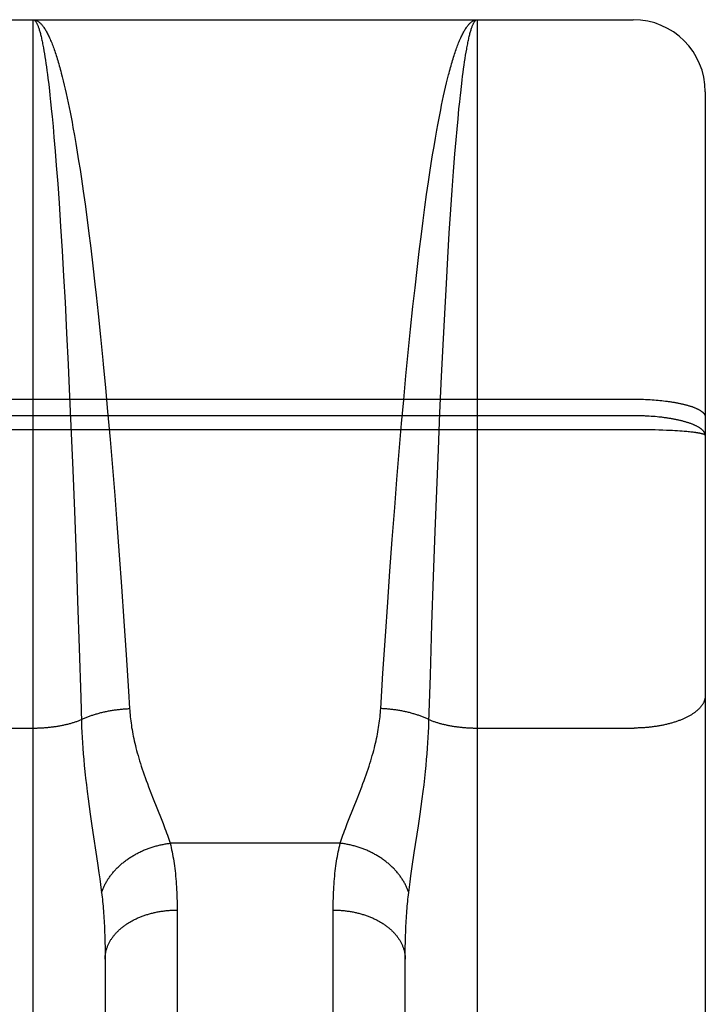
# Model space of a CAD drawing. Header units: inches. Extents: x 0 to 185, y 0 to 120.
# Tile 83 of 102: x 79.299 to 79.584, y 66.9 to 67.31. Entities that reach past the tile are written whole.
import ezdxf

# ---------------------------------------------------------------- set-up
doc = ezdxf.new("R2010")
doc.units = ezdxf.units.IN
doc.header["$LTSCALE"] = 10.163043
doc.header["$MEASUREMENT"] = 0
doc.linetypes.add('HIDDEN', pattern=[0.2, 0.1, -0.1])
doc.layers.add('02___PRT_ALL_AXES', color=7, linetype='CONTINUOUS')
doc.layers.add('DEFAULT_2', color=8, linetype='HIDDEN')

msp = doc.modelspace()

# ---------------------------------------------------------------- linework, layer by layer
at = {"layer": '02___PRT_ALL_AXES', "color": 8, "linetype": 'HIDDEN'}
msp.add_line((78.98934, 67.31043), (79.55434, 67.31043), dxfattribs=at)
at = {"layer": 'DEFAULT_2', "color": 8, "linetype": 'HIDDEN'}
for p, q in [((79.30434, 66.49963), (79.30434, 67.31043)), ((79.30434, 67.31043), (79.48934, 67.31043)), ((79.48934, 67.31043), (79.48934, 66.49963)), ((79.55434, 65.52543), (79.55434, 67.31043)), ((79.30864, 67.2987), (79.30885, 67.29751)), ((79.30885, 67.29751), (79.30906, 67.29627)), ((79.30906, 67.29627), (79.30927, 67.29497)), ((79.30927, 67.29497), (79.30948, 67.29361)), ((79.30948, 67.29361), (79.30969, 67.2922)), ((79.4841, 67.29291), (79.48431, 67.2943)), ((79.48431, 67.2943), (79.48452, 67.29562)), ((79.48452, 67.29562), (79.48473, 67.2969)), ((79.30969, 67.2922), (79.3099, 67.29074)), ((79.3099, 67.29074), (79.31011, 67.28922)), ((79.48347, 67.28844), (79.48368, 67.28999)), ((79.48368, 67.28999), (79.48389, 67.29148)), ((79.48389, 67.29148), (79.4841, 67.29291)), ((79.31011, 67.28922), (79.31032, 67.28765)), ((79.31032, 67.28765), (79.31052, 67.28603)), ((79.31052, 67.28603), (79.31083, 67.2835)), ((79.31608, 67.28822), (79.3165, 67.28661)), ((79.3165, 67.28661), (79.31691, 67.28494)), ((79.47657, 67.28409), (79.47698, 67.28578)), ((79.48306, 67.2852), (79.48326, 67.28685)), ((79.48326, 67.28685), (79.48347, 67.28844)), ((79.31083, 67.2835), (79.31114, 67.28085)), ((79.31691, 67.28494), (79.31732, 67.28323)), ((79.31732, 67.28323), (79.31773, 67.28146)), ((79.31773, 67.28146), (79.31814, 67.27965)), ((79.47575, 67.28056), (79.47616, 67.28235)), ((79.47616, 67.28235), (79.47657, 67.28409)), ((79.48244, 67.27994), (79.48275, 67.28263)), ((79.48275, 67.28263), (79.48306, 67.2852)), ((79.31114, 67.28085), (79.31134, 67.27902)), ((79.31134, 67.27902), (79.31165, 67.27618)), ((79.31814, 67.27965), (79.31855, 67.27778)), ((79.31855, 67.27778), (79.31896, 67.27587)), ((79.47493, 67.27683), (79.47534, 67.27872)), ((79.47534, 67.27872), (79.47575, 67.28056)), ((79.58434, 67.28043), (79.58434, 65.55543)), ((79.31165, 67.27618), (79.31205, 67.27223)), ((79.31896, 67.27587), (79.31936, 67.2739)), ((79.31936, 67.2739), (79.31976, 67.27189)), ((79.47412, 67.2729), (79.47452, 67.27489)), ((79.47452, 67.27489), (79.47493, 67.27683)), ((79.48133, 67.26914), (79.48173, 67.27324)), ((79.48173, 67.27324), (79.48203, 67.27618)), ((79.31205, 67.27223), (79.31225, 67.27018)), ((79.31225, 67.27018), (79.31265, 67.26594)), ((79.31976, 67.27189), (79.32017, 67.26983)), ((79.32017, 67.26983), (79.32057, 67.26772)), ((79.47332, 67.26878), (79.47372, 67.27086)), ((79.47372, 67.27086), (79.47412, 67.2729)), ((79.48093, 67.26485), (79.48133, 67.26914)), ((79.31265, 67.26594), (79.31305, 67.26151)), ((79.32057, 67.26772), (79.32096, 67.26557)), ((79.32096, 67.26557), (79.32156, 67.26225)), ((79.47252, 67.26447), (79.47292, 67.26665)), ((79.47292, 67.26665), (79.47332, 67.26878)), ((79.48054, 67.26037), (79.48093, 67.26485)), ((79.31305, 67.26151), (79.31354, 67.25572)), ((79.32156, 67.26225), (79.32215, 67.25883)), ((79.47134, 67.25767), (79.47193, 67.26112)), ((79.47193, 67.26112), (79.47252, 67.26447)), ((79.32215, 67.25883), (79.32273, 67.25531)), ((79.47075, 67.25412), (79.47134, 67.25767)), ((79.48005, 67.25452), (79.48054, 67.26037)), ((79.31354, 67.25572), (79.31402, 67.24965)), ((79.32273, 67.25531), (79.32332, 67.2517)), ((79.47017, 67.25048), (79.47075, 67.25412)), ((79.47947, 67.24715), (79.48005, 67.25452)), ((79.31402, 67.24965), (79.31459, 67.24203)), ((79.32332, 67.2517), (79.32389, 67.248)), ((79.4696, 67.24674), (79.47017, 67.25048)), ((79.32389, 67.248), (79.32447, 67.2442)), ((79.46903, 67.24292), (79.4696, 67.24674)), ((79.4789, 67.23942), (79.47947, 67.24715)), ((79.31459, 67.24203), (79.31516, 67.23406)), ((79.32447, 67.2442), (79.32522, 67.239)), ((79.46827, 67.23768), (79.46903, 67.24292)), ((79.32522, 67.239), (79.32597, 67.23366)), ((79.46753, 67.2323), (79.46827, 67.23768)), ((79.47834, 67.23133), (79.4789, 67.23942)), ((79.31516, 67.23406), (79.3158, 67.22433)), ((79.32597, 67.23366), (79.32671, 67.22817)), ((79.46679, 67.22677), (79.46753, 67.2323)), ((79.32671, 67.22817), (79.32744, 67.22254)), ((79.4777, 67.22148), (79.47834, 67.23133)), ((79.3158, 67.22433), (79.31643, 67.21419)), ((79.46606, 67.22111), (79.46679, 67.22677)), ((79.32744, 67.22254), (79.32834, 67.21532)), ((79.46517, 67.21386), (79.46606, 67.22111)), ((79.47708, 67.21121), (79.4777, 67.22148)), ((79.31643, 67.21419), (79.31704, 67.20365)), ((79.32834, 67.21532), (79.32922, 67.20792)), ((79.46429, 67.20642), (79.46517, 67.21386)), ((79.32922, 67.20792), (79.33009, 67.20035)), ((79.47647, 67.20058), (79.47708, 67.21121)), ((79.31704, 67.20365), (79.31764, 67.19277)), ((79.46342, 67.19881), (79.46429, 67.20642)), ((79.33009, 67.20035), (79.3306, 67.19572)), ((79.47579, 67.18801), (79.47647, 67.20058)), ((79.3306, 67.19572), (79.33145, 67.1879)), ((79.46257, 67.19105), (79.46342, 67.19881)), ((79.31764, 67.19277), (79.31831, 67.17996)), ((79.46157, 67.18155), (79.46257, 67.19105)), ((79.33145, 67.1879), (79.33244, 67.17834)), ((79.47513, 67.17507), (79.47579, 67.18801)), ((79.31831, 67.17996), (79.31895, 67.16682)), ((79.4606, 67.17187), (79.46157, 67.18155)), ((79.4745, 67.16181), (79.47513, 67.17507)), ((79.45965, 67.16206), (79.4606, 67.17187)), ((79.31895, 67.16682), (79.31957, 67.15345)), ((79.33356, 67.16698), (79.33449, 67.15712)), ((79.45874, 67.15219), (79.45965, 67.16206)), ((79.47381, 67.14672), (79.4745, 67.16181)), ((79.33449, 67.15712), (79.3354, 67.14723)), ((78.98892, 67.15243), (79.55434, 67.15243)), ((79.31957, 67.15345), (79.32023, 67.13826)), ((79.45785, 67.14226), (79.45874, 67.15219)), ((79.55434, 67.15243), (79.55518, 67.15242)), ((79.55518, 67.15242), (79.55602, 67.15242)), ((79.55602, 67.15242), (79.55686, 67.1524)), ((79.55686, 67.1524), (79.5577, 67.15238)), ((79.5577, 67.15238), (79.55853, 67.15235)), ((79.55978, 67.1523), (79.56061, 67.15226)), ((79.56061, 67.15226), (79.56143, 67.15222)), ((79.56143, 67.15222), (79.56224, 67.15216)), ((79.56224, 67.15216), (79.56305, 67.15211)), ((79.56305, 67.15211), (79.56385, 67.15204)), ((79.56385, 67.15204), (79.56464, 67.15197)), ((79.56464, 67.15197), (79.56543, 67.1519)), ((79.56543, 67.1519), (79.56621, 67.15182)), ((79.56621, 67.15182), (79.56698, 67.15173)), ((79.56698, 67.15173), (79.56773, 67.15164)), ((79.3354, 67.14723), (79.33641, 67.13561)), ((79.47316, 67.13145), (79.47381, 67.14672)), ((79.55476, 67.14552), (78.98934, 67.14552)), ((79.45684, 67.13061), (79.45785, 67.14226)), ((79.5556, 67.14551), (79.55476, 67.14552)), ((79.55644, 67.1455), (79.5556, 67.14551)), ((79.55728, 67.14548), (79.55644, 67.1455)), ((79.55812, 67.14545), (79.55728, 67.14548)), ((79.56019, 67.14536), (79.55937, 67.1454)), ((79.56102, 67.14531), (79.56019, 67.14536)), ((79.56183, 67.14526), (79.56102, 67.14531)), ((79.56265, 67.1452), (79.56183, 67.14526)), ((79.56345, 67.14513), (79.56265, 67.1452)), ((79.56425, 67.14506), (79.56345, 67.14513)), ((79.55518, 67.13969), (78.9885, 67.13969)), ((79.32023, 67.13826), (79.32087, 67.12291)), ((79.55686, 67.13968), (79.55518, 67.13969)), ((79.55854, 67.13967), (79.55686, 67.13968)), ((79.56019, 67.13964), (79.55854, 67.13967)), ((79.56183, 67.13961), (79.56019, 67.13964)), ((79.56345, 67.13958), (79.56183, 67.13961)), ((79.56504, 67.13953), (79.56345, 67.13958)), ((79.56659, 67.13948), (79.56504, 67.13953)), ((79.56811, 67.13942), (79.56659, 67.13948)), ((79.57066, 67.1393), (79.56958, 67.13935)), ((79.5717, 67.13924), (79.57066, 67.1393)), ((79.57272, 67.13918), (79.5717, 67.13924)), ((79.5737, 67.13912), (79.57272, 67.13918)), ((79.57464, 67.13905), (79.5737, 67.13912)), ((79.57555, 67.13898), (79.57464, 67.13905)), ((79.57614, 67.13893), (79.57555, 67.13898)), ((79.57671, 67.13888), (79.57614, 67.13893)), ((79.57726, 67.13883), (79.57671, 67.13888)), ((79.5778, 67.13878), (79.57726, 67.13883)), ((79.57831, 67.13872), (79.5778, 67.13878)), ((79.57881, 67.13867), (79.57831, 67.13872)), ((79.57929, 67.13861), (79.57881, 67.13867)), ((79.57974, 67.13855), (79.57929, 67.13861)), ((79.33641, 67.13561), (79.3374, 67.12393)), ((79.45588, 67.11893), (79.45684, 67.13061)), ((79.47248, 67.11435), (79.47316, 67.13145)), ((79.32087, 67.12291), (79.32154, 67.10579)), ((79.3374, 67.12393), (79.33834, 67.11225)), ((79.45495, 67.10725), (79.45588, 67.11893)), ((79.47183, 67.09724), (79.47248, 67.11435)), ((79.33834, 67.11225), (79.33925, 67.1006)), ((79.32154, 67.10579), (79.32223, 67.08703)), ((79.45393, 67.09398), (79.45495, 67.10725)), ((79.33925, 67.1006), (79.34024, 67.08739)), ((79.47116, 67.07856), (79.47183, 67.09724)), ((79.45297, 67.08085), (79.45393, 67.09398)), ((79.32223, 67.08703), (79.32287, 67.06849)), ((79.34024, 67.08739), (79.34118, 67.07435)), ((79.45205, 67.0679), (79.45297, 67.08085)), ((79.47048, 67.05854), (79.47116, 67.07856)), ((79.34118, 67.07435), (79.34218, 67.05994)), ((79.32287, 67.06849), (79.32352, 67.04874)), ((79.45108, 67.05366), (79.45205, 67.0679)), ((79.34218, 67.05994), (79.34312, 67.04591)), ((79.46981, 67.03752), (79.47048, 67.05854)), ((79.45007, 67.03831), (79.45108, 67.05366)), ((79.32352, 67.04874), (79.32417, 67.02813)), ((79.34312, 67.04591), (79.34408, 67.03086)), ((79.44915, 67.02357), (79.45007, 67.03831)), ((79.46922, 67.01792), (79.46981, 67.03752)), ((79.34408, 67.03086), (79.34454, 67.02357)), ((79.23934, 67.01546), (79.30475, 67.01546)), ((79.32454, 67.01583), (79.32463, 67.0137)), ((79.46905, 67.0137), (79.46914, 67.01583)), ((79.46914, 67.01583), (79.46922, 67.01792)), ((79.48934, 67.01546), (79.55476, 67.01546)), ((79.32463, 67.0137), (79.32474, 67.01154)), ((79.32474, 67.01154), (79.32487, 67.00932)), ((79.46881, 67.00932), (79.46894, 67.01154)), ((79.46894, 67.01154), (79.46905, 67.0137)), ((79.32487, 67.00932), (79.32503, 67.00706)), ((79.32503, 67.00706), (79.32521, 67.00473)), ((79.46848, 67.00473), (79.46866, 67.00706)), ((79.46866, 67.00706), (79.46881, 67.00932)), ((79.32521, 67.00473), (79.32541, 67.00234)), ((79.32541, 67.00234), (79.32564, 66.99987)), ((79.46804, 66.99987), (79.46827, 67.00234)), ((79.46827, 67.00234), (79.46848, 67.00473)), ((79.46778, 66.99731), (79.46804, 66.99987)), ((79.46717, 66.99187), (79.46749, 66.99465)), ((79.46749, 66.99465), (79.46778, 66.99731)), ((79.32652, 66.99187), (79.32687, 66.98898)), ((79.44029, 66.98851), (79.44126, 66.99105)), ((79.46681, 66.98898), (79.46717, 66.99187)), ((79.32687, 66.98898), (79.32727, 66.98597)), ((79.32727, 66.98597), (79.32769, 66.98285)), ((79.3534, 66.98851), (79.35438, 66.986)), ((79.35438, 66.986), (79.35764, 66.97779)), ((79.43604, 66.97779), (79.4393, 66.986)), ((79.4393, 66.986), (79.44029, 66.98851)), ((79.46599, 66.98285), (79.46642, 66.98597)), ((79.46642, 66.98597), (79.46681, 66.98898)), ((79.32769, 66.98285), (79.32815, 66.97963)), ((79.46554, 66.97963), (79.46599, 66.98285)), ((79.32815, 66.97963), (79.32887, 66.9747)), ((79.35764, 66.97779), (79.35847, 66.97568)), ((79.43522, 66.97568), (79.43604, 66.97779)), ((79.46481, 66.9747), (79.46554, 66.97963)), ((79.32887, 66.9747), (79.3312, 66.95922)), ((79.43445, 66.97368), (79.43522, 66.97568)), ((79.46313, 66.96356), (79.46481, 66.9747)), ((79.43225, 66.96749), (79.36143, 66.96749)), ((79.46228, 66.95784), (79.46313, 66.96356)), ((79.3312, 66.95922), (79.33179, 66.95519)), ((79.46172, 66.95392), (79.46228, 66.95784)), ((79.33179, 66.95519), (79.33214, 66.95268)), ((79.46138, 66.95147), (79.46172, 66.95392)), ((79.33214, 66.95268), (79.33246, 66.95029)), ((79.4608, 66.94693), (79.46108, 66.94914)), ((79.46108, 66.94914), (79.46138, 66.95147)), ((79.36434, 66.94093), (79.36434, 66.59578)), ((79.42935, 66.59445), (79.42934, 66.93966)), ((79.33412, 66.93092), (79.3342, 66.9287)), ((79.3342, 66.9287), (79.33426, 66.92642)), ((79.45942, 66.92642), (79.45948, 66.9287)), ((79.33426, 66.92642), (79.33431, 66.92409)), ((79.45938, 66.92409), (79.45942, 66.92642)), ((79.33431, 66.92409), (79.33433, 66.92171)), ((79.33433, 66.92171), (79.33434, 66.91928)), ((79.45934, 66.61208), (79.45934, 66.9205))]:
    msp.add_line(p, q, dxfattribs=at)
for points in [[(79.30434, 67.31043), (79.30456, 67.31042), (79.30477, 67.3104), (79.30499, 67.31036), (79.30521, 67.31031), (79.30542, 67.31024), (79.30564, 67.31016), (79.30586, 67.31006), (79.30607, 67.30995), (79.30629, 67.30982), (79.3065, 67.30968), (79.30672, 67.30952), (79.30694, 67.30935), (79.30715, 67.30916), (79.30737, 67.30896), (79.30758, 67.30874), (79.3078, 67.30851), (79.30802, 67.30827), (79.30823, 67.30801), (79.30845, 67.30773), (79.30866, 67.30744), (79.30888, 67.30713), (79.30909, 67.30681), (79.30931, 67.30648), (79.30952, 67.30613), (79.30974, 67.30576), (79.30995, 67.30539), (79.31016, 67.30499), (79.31038, 67.30458), (79.31059, 67.30416), (79.31081, 67.30373), (79.31102, 67.30327), (79.31123, 67.30281), (79.31145, 67.30233), (79.31166, 67.30183), (79.31187, 67.30132), (79.31209, 67.3008), (79.3123, 67.30026), (79.31251, 67.29971), (79.31272, 67.29915), (79.31293, 67.29857), (79.31315, 67.29797), (79.31336, 67.29737), (79.31357, 67.29674), (79.31378, 67.29611), (79.31399, 67.29546), (79.3142, 67.2948), (79.31441, 67.29412), (79.31462, 67.29343), (79.31483, 67.29272), (79.31504, 67.29201), (79.31525, 67.29127), (79.31546, 67.29053), (79.31567, 67.28977), (79.31587, 67.289), (79.31608, 67.28822)], [(79.30434, 67.31043), (79.30445, 67.31042), (79.30456, 67.3104), (79.30467, 67.31036), (79.30477, 67.31031), (79.30488, 67.31024), (79.30499, 67.31016), (79.3051, 67.31006), (79.30521, 67.30995), (79.30531, 67.30983), (79.30542, 67.30969), (79.30553, 67.30953), (79.30564, 67.30936), (79.30575, 67.30918), (79.30585, 67.30898), (79.30596, 67.30876), (79.30607, 67.30854), (79.30618, 67.30829), (79.30629, 67.30803), (79.30639, 67.30776), (79.3065, 67.30747), (79.30661, 67.30717), (79.30672, 67.30686), (79.30682, 67.30653), (79.30693, 67.30618), (79.30704, 67.30582), (79.30715, 67.30545), (79.30725, 67.30506), (79.30736, 67.30465), (79.30747, 67.30424), (79.30757, 67.3038), (79.30768, 67.30336), (79.30779, 67.3029), (79.30789, 67.30242), (79.308, 67.30193), (79.30811, 67.30143), (79.30821, 67.30091), (79.30832, 67.30038), (79.30843, 67.29983), (79.30853, 67.29927), (79.30864, 67.2987)], [(79.47698, 67.28578), (79.47739, 67.28742), (79.4776, 67.28822), (79.47781, 67.289), (79.47802, 67.28977), (79.47823, 67.29053), (79.47843, 67.29127), (79.47864, 67.29201), (79.47885, 67.29272), (79.47906, 67.29343), (79.47927, 67.29412), (79.47948, 67.2948), (79.47969, 67.29546), (79.4799, 67.29611), (79.48011, 67.29674), (79.48033, 67.29737), (79.48054, 67.29797), (79.48075, 67.29857), (79.48096, 67.29915), (79.48117, 67.29971), (79.48138, 67.30026), (79.4816, 67.3008), (79.48181, 67.30132), (79.48202, 67.30183), (79.48224, 67.30233), (79.48245, 67.30281), (79.48266, 67.30327), (79.48288, 67.30373), (79.48309, 67.30416), (79.4833, 67.30458), (79.48352, 67.30499), (79.48373, 67.30539), (79.48395, 67.30576), (79.48416, 67.30613), (79.48438, 67.30648), (79.48459, 67.30681), (79.48481, 67.30713), (79.48502, 67.30744), (79.48524, 67.30773), (79.48545, 67.30801), (79.48567, 67.30827), (79.48588, 67.30851), (79.4861, 67.30874), (79.48631, 67.30896), (79.48653, 67.30916), (79.48675, 67.30935), (79.48696, 67.30952), (79.48718, 67.30968), (79.48739, 67.30982), (79.48761, 67.30995), (79.48783, 67.31006), (79.48804, 67.31016), (79.48826, 67.31024), (79.48848, 67.31031), (79.48869, 67.31036), (79.48891, 67.3104), (79.48913, 67.31042), (79.48934, 67.31043)], [(79.48473, 67.2969), (79.48494, 67.29811), (79.48505, 67.2987), (79.48515, 67.29927), (79.48526, 67.29983), (79.48536, 67.30038), (79.48547, 67.30091), (79.48558, 67.30143), (79.48568, 67.30193), (79.48579, 67.30242), (79.4859, 67.3029), (79.486, 67.30336), (79.48611, 67.3038), (79.48622, 67.30424), (79.48632, 67.30465), (79.48643, 67.30506), (79.48654, 67.30545), (79.48664, 67.30582), (79.48675, 67.30618), (79.48686, 67.30653), (79.48697, 67.30686), (79.48707, 67.30717), (79.48718, 67.30747), (79.48729, 67.30776), (79.4874, 67.30803), (79.4875, 67.30829), (79.48761, 67.30854), (79.48772, 67.30876), (79.48783, 67.30898), (79.48794, 67.30918), (79.48804, 67.30936), (79.48815, 67.30953), (79.48826, 67.30969), (79.48837, 67.30983), (79.48848, 67.30995), (79.48858, 67.31006), (79.48869, 67.31016), (79.4888, 67.31024), (79.48891, 67.31031), (79.48902, 67.31036), (79.48913, 67.3104), (79.48923, 67.31042), (79.48934, 67.31043)], [(79.48203, 67.27618), (79.48234, 67.27902), (79.48244, 67.27994)], [(79.33244, 67.17834), (79.3334, 67.16862), (79.33356, 67.16698)], [(79.55853, 67.15235), (79.55937, 67.15232), (79.55978, 67.1523)], [(79.56773, 67.15164), (79.56848, 67.15155), (79.56885, 67.1515), (79.56922, 67.15145), (79.56958, 67.15139), (79.56994, 67.15134), (79.5703, 67.15128), (79.57065, 67.15123), (79.57101, 67.15117), (79.57135, 67.15111), (79.5717, 67.15105), (79.57204, 67.15099), (79.57238, 67.15093), (79.57271, 67.15087), (79.57304, 67.1508), (79.57337, 67.15074), (79.57369, 67.15067), (79.57401, 67.1506), (79.57433, 67.15053), (79.57464, 67.15046), (79.57495, 67.15039), (79.57525, 67.15032), (79.57555, 67.15024), (79.57585, 67.15017), (79.57614, 67.15009), (79.57643, 67.15002), (79.57671, 67.14994), (79.57699, 67.14986), (79.57726, 67.14978), (79.57753, 67.1497), (79.57779, 67.14962), (79.57805, 67.14954), (79.57831, 67.14946), (79.57856, 67.14937), (79.57881, 67.14929), (79.57905, 67.1492), (79.57928, 67.14912), (79.57952, 67.14903), (79.57974, 67.14894), (79.57996, 67.14885), (79.58018, 67.14876), (79.58039, 67.14867), (79.5806, 67.14858), (79.5808, 67.14849), (79.58099, 67.1484), (79.58118, 67.14831), (79.58137, 67.14821), (79.58155, 67.14812), (79.58172, 67.14802), (79.58189, 67.14793), (79.58206, 67.14783), (79.58222, 67.14774), (79.58237, 67.14764), (79.58252, 67.14754), (79.58266, 67.14744), (79.58279, 67.14734), (79.58292, 67.14725), (79.58305, 67.14715), (79.58317, 67.14705), (79.58328, 67.14695), (79.58339, 67.14685), (79.58349, 67.14675), (79.58359, 67.14664), (79.58368, 67.14654), (79.58377, 67.14644), (79.58384, 67.14634), (79.58392, 67.14624), (79.58399, 67.14613), (79.58405, 67.14603), (79.5841, 67.14593), (79.58415, 67.14582), (79.5842, 67.14572), (79.58424, 67.14562), (79.58427, 67.14551), (79.58429, 67.14541), (79.58432, 67.14531), (79.58433, 67.1452), (79.58434, 67.1451), (79.58434, 67.145)], [(79.55937, 67.1454), (79.55895, 67.14542), (79.55812, 67.14545)], [(79.58434, 67.13726), (79.58434, 67.13737), (79.58433, 67.13749), (79.58432, 67.13761), (79.58429, 67.13772), (79.58427, 67.13784), (79.58424, 67.13795), (79.5842, 67.13807), (79.58415, 67.13818), (79.5841, 67.1383), (79.58405, 67.13841), (79.58399, 67.13853), (79.58392, 67.13864), (79.58384, 67.13876), (79.58377, 67.13887), (79.58368, 67.13898), (79.58359, 67.1391), (79.58349, 67.13921), (79.58339, 67.13932), (79.58328, 67.13943), (79.58317, 67.13955), (79.58305, 67.13966), (79.58292, 67.13977), (79.58279, 67.13988), (79.58266, 67.13999), (79.58252, 67.1401), (79.58237, 67.14021), (79.58222, 67.14031), (79.58206, 67.14042), (79.58189, 67.14053), (79.58173, 67.14063), (79.58155, 67.14074), (79.58137, 67.14084), (79.58119, 67.14095), (79.581, 67.14105), (79.5808, 67.14115), (79.5806, 67.14126), (79.58039, 67.14136), (79.58018, 67.14146), (79.57996, 67.14156), (79.57974, 67.14165), (79.57952, 67.14175), (79.57929, 67.14185), (79.57905, 67.14194), (79.57881, 67.14204), (79.57856, 67.14213), (79.57831, 67.14223), (79.57806, 67.14232), (79.5778, 67.14241), (79.57753, 67.1425), (79.57726, 67.14259), (79.57699, 67.14268), (79.57671, 67.14276), (79.57643, 67.14285), (79.57614, 67.14293), (79.57585, 67.14302), (79.57555, 67.1431), (79.57526, 67.14318), (79.57495, 67.14326), (79.57464, 67.14334), (79.57433, 67.14342), (79.57402, 67.1435), (79.5737, 67.14357), (79.57337, 67.14365), (79.57305, 67.14372), (79.57272, 67.14379), (79.57238, 67.14386), (79.57204, 67.14393), (79.5717, 67.144), (79.57136, 67.14406), (79.57101, 67.14413), (79.57066, 67.14419), (79.5703, 67.14425), (79.56994, 67.14432), (79.56958, 67.14437), (79.56922, 67.14443), (79.56885, 67.14449), (79.56848, 67.14454), (79.56811, 67.1446), (79.56774, 67.14465), (79.56736, 67.1447), (79.56698, 67.14475), (79.56659, 67.1448), (79.56621, 67.14485), (79.56582, 67.14489), (79.56543, 67.14494), (79.56504, 67.14498), (79.56425, 67.14506)], [(79.56958, 67.13935), (79.56922, 67.13937), (79.56811, 67.13942)], [(79.58434, 67.13726), (79.58434, 67.13729), (79.58433, 67.13733), (79.58432, 67.13736), (79.58429, 67.1374), (79.58427, 67.13743), (79.58424, 67.13746), (79.5842, 67.1375), (79.58415, 67.13753), (79.5841, 67.13757), (79.58405, 67.1376), (79.58399, 67.13763), (79.58392, 67.13767), (79.58384, 67.1377), (79.58377, 67.13773), (79.58368, 67.13777), (79.58359, 67.1378), (79.58349, 67.13783), (79.58339, 67.13787), (79.58328, 67.1379), (79.58317, 67.13793), (79.58305, 67.13796), (79.58292, 67.138), (79.58279, 67.13803), (79.58266, 67.13806), (79.58252, 67.13809), (79.58237, 67.13813), (79.58222, 67.13816), (79.58206, 67.13819), (79.58189, 67.13822), (79.58173, 67.13825), (79.58155, 67.13828), (79.58137, 67.13831), (79.58119, 67.13834), (79.581, 67.13838), (79.5808, 67.13841), (79.5806, 67.13844), (79.58039, 67.13847), (79.58018, 67.13849), (79.57974, 67.13855)], [(79.32417, 67.02813), (79.32447, 67.01792), (79.32454, 67.01583)], [(79.58434, 67.02905), (79.58434, 67.02886), (79.58433, 67.02867), (79.58432, 67.02848), (79.58429, 67.02829), (79.58427, 67.0281), (79.58424, 67.02791), (79.5842, 67.02772), (79.58415, 67.02753), (79.5841, 67.02734), (79.58405, 67.02715), (79.58399, 67.02696), (79.58392, 67.02677), (79.58384, 67.02659), (79.58377, 67.0264), (79.58368, 67.02621), (79.58359, 67.02603), (79.58349, 67.02584), (79.58339, 67.02565), (79.58328, 67.02547), (79.58317, 67.02529), (79.58305, 67.0251), (79.58292, 67.02492), (79.58279, 67.02474), (79.58266, 67.02456), (79.58252, 67.02438), (79.58237, 67.0242), (79.58222, 67.02402), (79.58206, 67.02385), (79.58189, 67.02367), (79.58173, 67.0235), (79.58155, 67.02332), (79.58137, 67.02315), (79.58119, 67.02298), (79.581, 67.02281), (79.5808, 67.02264), (79.5806, 67.02247), (79.58039, 67.02231), (79.58018, 67.02214), (79.57996, 67.02198), (79.57974, 67.02182), (79.57952, 67.02166), (79.57929, 67.0215), (79.57905, 67.02134), (79.57881, 67.02118), (79.57856, 67.02103), (79.57831, 67.02088), (79.57806, 67.02073), (79.5778, 67.02058), (79.57753, 67.02043), (79.57726, 67.02028), (79.57699, 67.02014), (79.57671, 67.01999), (79.57643, 67.01985), (79.57614, 67.01971), (79.57585, 67.01957), (79.57555, 67.01944), (79.57526, 67.0193), (79.57495, 67.01917), (79.57464, 67.01904), (79.57433, 67.01892), (79.57402, 67.01879), (79.5737, 67.01867), (79.57337, 67.01854), (79.57305, 67.01842), (79.57272, 67.01831), (79.57238, 67.01819), (79.57204, 67.01808), (79.5717, 67.01796), (79.57136, 67.01786), (79.57101, 67.01775), (79.57066, 67.01764), (79.5703, 67.01754), (79.56994, 67.01744), (79.56958, 67.01734), (79.56922, 67.01725), (79.56885, 67.01715), (79.56848, 67.01706), (79.56811, 67.01697), (79.56774, 67.01689), (79.56736, 67.0168), (79.56698, 67.01672), (79.56659, 67.01664), (79.56621, 67.01657), (79.56582, 67.01649), (79.56543, 67.01642), (79.56504, 67.01635), (79.56465, 67.01628), (79.56425, 67.01622), (79.56385, 67.01616), (79.56345, 67.0161), (79.56305, 67.01604), (79.56265, 67.01599), (79.56224, 67.01594), (79.56183, 67.01589), (79.56143, 67.01584), (79.56102, 67.0158), (79.56061, 67.01576), (79.56019, 67.01572), (79.55978, 67.01568), (79.55937, 67.01565), (79.55895, 67.01562), (79.55854, 67.01559), (79.55812, 67.01557), (79.5577, 67.01554), (79.55728, 67.01552), (79.55686, 67.01551), (79.55644, 67.01549), (79.55602, 67.01548), (79.5556, 67.01547), (79.55518, 67.01546), (79.55476, 67.01546)], [(79.32444, 67.01896), (79.32476, 67.01911), (79.32508, 67.01926), (79.3254, 67.01941), (79.32573, 67.01955), (79.32606, 67.01969), (79.32639, 67.01983), (79.32673, 67.01997), (79.32708, 67.02011), (79.32742, 67.02024), (79.32777, 67.02037), (79.32812, 67.0205), (79.32848, 67.02063), (79.32884, 67.02076), (79.3292, 67.02088), (79.32957, 67.021), (79.32994, 67.02112), (79.33031, 67.02123), (79.33068, 67.02134), (79.33106, 67.02145), (79.33144, 67.02156), (79.33182, 67.02167), (79.33221, 67.02177), (79.33259, 67.02187), (79.33298, 67.02197), (79.33337, 67.02206), (79.33377, 67.02215), (79.33417, 67.02224), (79.33456, 67.02233), (79.33496, 67.02241), (79.33537, 67.02249), (79.33577, 67.02257), (79.33618, 67.02265), (79.33658, 67.02272), (79.33699, 67.02279), (79.3374, 67.02286), (79.33782, 67.02292), (79.33823, 67.02299), (79.33864, 67.02305), (79.33906, 67.0231), (79.33948, 67.02316), (79.3399, 67.02321), (79.34031, 67.02325), (79.34073, 67.0233), (79.34116, 67.02334), (79.34158, 67.02338), (79.342, 67.02342), (79.34242, 67.02345), (79.34284, 67.02348), (79.34327, 67.02351), (79.34369, 67.02353), (79.34411, 67.02355), (79.34454, 67.02357)], [(79.34454, 67.02357), (79.34459, 67.02273), (79.34466, 67.02187), (79.34474, 67.02102), (79.34482, 67.02015), (79.34492, 67.01928), (79.34502, 67.01841), (79.34514, 67.01752), (79.34527, 67.01663), (79.3454, 67.01573), (79.34555, 67.01483), (79.34571, 67.01391), (79.34589, 67.01298), (79.34607, 67.01205), (79.34627, 67.0111), (79.34648, 67.01014), (79.3467, 67.00916), (79.34694, 67.00817), (79.34719, 67.00716), (79.34746, 67.00614), (79.34774, 67.00509), (79.34804, 67.00403), (79.34836, 67.00295), (79.34869, 67.00185), (79.34904, 67.00072), (79.34941, 66.99958), (79.34979, 66.99841), (79.35019, 66.99723), (79.35061, 66.99603), (79.35104, 66.99481), (79.35149, 66.99357), (79.35195, 66.99231), (79.35243, 66.99105), (79.3534, 66.98851)], [(79.44126, 66.99105), (79.44173, 66.99231), (79.44219, 66.99357), (79.44264, 66.99481), (79.44308, 66.99603), (79.44349, 66.99723), (79.44389, 66.99841), (79.44428, 66.99958), (79.44464, 67.00072), (79.44499, 67.00185), (79.44533, 67.00295), (79.44564, 67.00403), (79.44594, 67.00509), (79.44622, 67.00614), (79.44649, 67.00716), (79.44674, 67.00817), (79.44698, 67.00916), (79.4472, 67.01014), (79.44741, 67.0111), (79.44761, 67.01205), (79.4478, 67.01298), (79.44797, 67.01391), (79.44813, 67.01483), (79.44828, 67.01573), (79.44842, 67.01663), (79.44854, 67.01752), (79.44866, 67.01841), (79.44877, 67.01928), (79.44886, 67.02015), (79.44895, 67.02102), (79.44902, 67.02187), (79.44909, 67.02273), (79.44915, 67.02357)], [(79.46924, 67.01896), (79.46893, 67.01911), (79.46861, 67.01926), (79.46828, 67.01941), (79.46796, 67.01955), (79.46762, 67.01969), (79.46729, 67.01983), (79.46695, 67.01997), (79.46661, 67.02011), (79.46626, 67.02024), (79.46591, 67.02037), (79.46556, 67.0205), (79.4652, 67.02063), (79.46484, 67.02076), (79.46448, 67.02088), (79.46412, 67.021), (79.46375, 67.02112), (79.46338, 67.02123), (79.463, 67.02134), (79.46262, 67.02145), (79.46224, 67.02156), (79.46186, 67.02167), (79.46148, 67.02177), (79.46109, 67.02187), (79.4607, 67.02197), (79.46031, 67.02206), (79.45991, 67.02215), (79.45952, 67.02224), (79.45912, 67.02233), (79.45872, 67.02241), (79.45832, 67.02249), (79.45791, 67.02257), (79.45751, 67.02265), (79.4571, 67.02272), (79.45669, 67.02279), (79.45628, 67.02286), (79.45587, 67.02292), (79.45545, 67.02299), (79.45504, 67.02305), (79.45462, 67.0231), (79.45421, 67.02316), (79.45379, 67.02321), (79.45337, 67.02325), (79.45295, 67.0233), (79.45253, 67.02334), (79.45211, 67.02338), (79.45169, 67.02342), (79.45126, 67.02345), (79.45084, 67.02348), (79.45042, 67.02351), (79.44999, 67.02353), (79.44957, 67.02355), (79.44915, 67.02357)], [(79.30475, 67.01546), (79.30516, 67.01546), (79.30556, 67.01547), (79.30597, 67.01548), (79.30638, 67.01549), (79.30679, 67.0155), (79.30719, 67.01552), (79.3076, 67.01554), (79.308, 67.01556), (79.30841, 67.01558), (79.30881, 67.01561), (79.30921, 67.01564), (79.30962, 67.01567), (79.31002, 67.0157), (79.31042, 67.01574), (79.31082, 67.01578), (79.31121, 67.01582), (79.31161, 67.01586), (79.312, 67.01591), (79.3124, 67.01596), (79.31279, 67.01601), (79.31318, 67.01606), (79.31357, 67.01612), (79.31396, 67.01617), (79.31434, 67.01624), (79.31473, 67.0163), (79.31511, 67.01636), (79.31549, 67.01643), (79.31586, 67.0165), (79.31624, 67.01657), (79.31661, 67.01665), (79.31698, 67.01672), (79.31735, 67.0168), (79.31772, 67.01688), (79.31808, 67.01697), (79.31844, 67.01705), (79.3188, 67.01714), (79.31916, 67.01723), (79.31951, 67.01732), (79.31986, 67.01742), (79.32021, 67.01752), (79.32056, 67.01761), (79.3209, 67.01771), (79.32124, 67.01782), (79.32157, 67.01792), (79.3219, 67.01803), (79.32223, 67.01814), (79.32256, 67.01825), (79.32288, 67.01836), (79.3232, 67.01848), (79.32351, 67.0186), (79.32383, 67.01871), (79.32413, 67.01884), (79.32444, 67.01896)], [(79.46924, 67.01896), (79.46955, 67.01884), (79.46986, 67.01871), (79.47017, 67.0186), (79.47048, 67.01848), (79.4708, 67.01836), (79.47113, 67.01825), (79.47145, 67.01814), (79.47178, 67.01803), (79.47211, 67.01792), (79.47245, 67.01782), (79.47279, 67.01771), (79.47313, 67.01761), (79.47347, 67.01752), (79.47382, 67.01742), (79.47417, 67.01732), (79.47452, 67.01723), (79.47488, 67.01714), (79.47524, 67.01705), (79.4756, 67.01697), (79.47596, 67.01688), (79.47633, 67.0168), (79.4767, 67.01672), (79.47707, 67.01665), (79.47744, 67.01657), (79.47782, 67.0165), (79.4782, 67.01643), (79.47858, 67.01636), (79.47896, 67.0163), (79.47934, 67.01624), (79.47973, 67.01617), (79.48011, 67.01612), (79.4805, 67.01606), (79.48089, 67.01601), (79.48129, 67.01596), (79.48168, 67.01591), (79.48207, 67.01586), (79.48247, 67.01582), (79.48287, 67.01578), (79.48327, 67.01574), (79.48367, 67.0157), (79.48407, 67.01567), (79.48447, 67.01564), (79.48487, 67.01561), (79.48528, 67.01558), (79.48568, 67.01556), (79.48609, 67.01554), (79.48649, 67.01552), (79.4869, 67.0155), (79.4873, 67.01549), (79.48771, 67.01548), (79.48812, 67.01547), (79.48853, 67.01546), (79.48893, 67.01546), (79.48934, 67.01546)], [(79.32564, 66.99987), (79.32577, 66.9986), (79.32604, 66.99599)], [(79.32604, 66.99599), (79.32619, 66.99465), (79.32652, 66.99187)], [(79.35847, 66.97568), (79.35923, 66.97368), (79.35959, 66.97272), (79.35993, 66.97179), (79.36026, 66.97088), (79.36057, 66.97), (79.36087, 66.96914), (79.36116, 66.9683), (79.36143, 66.96749)], [(79.43225, 66.96749), (79.43252, 66.9683), (79.43281, 66.96914), (79.43311, 66.97), (79.43342, 66.97088), (79.43375, 66.97179), (79.4341, 66.97272), (79.43445, 66.97368)], [(79.33289, 66.94693), (79.333, 66.94726), (79.33311, 66.94759), (79.33324, 66.94793), (79.33337, 66.94826), (79.3335, 66.94859), (79.33364, 66.94892), (79.33379, 66.94925), (79.33394, 66.94958), (79.33409, 66.94991), (79.33426, 66.95023), (79.33442, 66.95056), (79.3346, 66.95088), (79.33477, 66.9512), (79.33496, 66.95152), (79.33515, 66.95184), (79.33534, 66.95216), (79.33554, 66.95247), (79.33575, 66.95279), (79.33596, 66.9531), (79.33617, 66.95341), (79.3364, 66.95372), (79.33662, 66.95403), (79.33685, 66.95433), (79.33709, 66.95463), (79.33733, 66.95493), (79.33757, 66.95523), (79.33782, 66.95553), (79.33808, 66.95582), (79.33834, 66.95611), (79.33861, 66.9564), (79.33887, 66.95669), (79.33915, 66.95697), (79.33943, 66.95725), (79.33971, 66.95753), (79.34, 66.95781), (79.34029, 66.95808), (79.34058, 66.95835), (79.34089, 66.95862), (79.34119, 66.95888), (79.3415, 66.95914), (79.34181, 66.9594), (79.34213, 66.95966), (79.34245, 66.95991), (79.34277, 66.96016), (79.3431, 66.9604), (79.34343, 66.96064), (79.34377, 66.96088), (79.34411, 66.96112), (79.34445, 66.96135), (79.34479, 66.96158), (79.34514, 66.9618), (79.3455, 66.96202), (79.34585, 66.96224), (79.34621, 66.96245), (79.34657, 66.96266), (79.34694, 66.96287), (79.34731, 66.96307), (79.34768, 66.96327), (79.34805, 66.96347), (79.34843, 66.96366), (79.34881, 66.96384), (79.34919, 66.96403), (79.34957, 66.9642), (79.34996, 66.96438), (79.35035, 66.96455), (79.35074, 66.96472), (79.35113, 66.96488), (79.35153, 66.96504), (79.35193, 66.96519), (79.35233, 66.96534), (79.35273, 66.96548), (79.35313, 66.96562), (79.35353, 66.96576), (79.35394, 66.96589), (79.35435, 66.96602), (79.35476, 66.96614), (79.35517, 66.96626), (79.35558, 66.96637), (79.35599, 66.96648), (79.35641, 66.96659), (79.35682, 66.96669), (79.35724, 66.96679), (79.35765, 66.96688), (79.35807, 66.96696), (79.35849, 66.96704), (79.35891, 66.96712), (79.35933, 66.96719), (79.35975, 66.96726), (79.36017, 66.96732), (79.36059, 66.96738), (79.36101, 66.96744), (79.36143, 66.96749)], [(79.36143, 66.96749), (79.36165, 66.96661), (79.36186, 66.96571), (79.36206, 66.9648), (79.36225, 66.96388), (79.36243, 66.96294), (79.36261, 66.96199), (79.36278, 66.96102), (79.36294, 66.96004), (79.36309, 66.95904), (79.36323, 66.95802), (79.36336, 66.95699), (79.36349, 66.95595), (79.36361, 66.95488), (79.36372, 66.95381), (79.36382, 66.95271), (79.36391, 66.95161), (79.36399, 66.95048), (79.36406, 66.94934), (79.36413, 66.94819), (79.36419, 66.94702), (79.36423, 66.94583), (79.36427, 66.94463), (79.3643, 66.94341), (79.36432, 66.94218), (79.36434, 66.94093)], [(79.42934, 66.93966), (79.42935, 66.94093), (79.42936, 66.94218), (79.42938, 66.94341), (79.42941, 66.94463), (79.42945, 66.94583), (79.4295, 66.94702), (79.42955, 66.94819), (79.42962, 66.94934), (79.42969, 66.95048), (79.42978, 66.95161), (79.42987, 66.95271), (79.42997, 66.95381), (79.43008, 66.95488), (79.43019, 66.95595), (79.43032, 66.95699), (79.43045, 66.95802), (79.4306, 66.95904), (79.43075, 66.96004), (79.43091, 66.96102), (79.43107, 66.96199), (79.43125, 66.96294), (79.43144, 66.96388), (79.43163, 66.9648), (79.43183, 66.96571), (79.43204, 66.96661), (79.43225, 66.96749)], [(79.4608, 66.94693), (79.46069, 66.94726), (79.46057, 66.94759), (79.46045, 66.94793), (79.46032, 66.94826), (79.46018, 66.94859), (79.46004, 66.94892), (79.4599, 66.94925), (79.45975, 66.94958), (79.45959, 66.94991), (79.45943, 66.95023), (79.45926, 66.95056), (79.45909, 66.95088), (79.45891, 66.9512), (79.45872, 66.95152), (79.45854, 66.95184), (79.45834, 66.95216), (79.45814, 66.95247), (79.45794, 66.95279), (79.45772, 66.9531), (79.45751, 66.95341), (79.45729, 66.95372), (79.45706, 66.95403), (79.45683, 66.95433), (79.4566, 66.95463), (79.45635, 66.95493), (79.45611, 66.95523), (79.45586, 66.95553), (79.4556, 66.95582), (79.45534, 66.95611), (79.45508, 66.9564), (79.45481, 66.95669), (79.45453, 66.95697), (79.45426, 66.95725), (79.45397, 66.95753), (79.45369, 66.95781), (79.45339, 66.95808), (79.4531, 66.95835), (79.4528, 66.95862), (79.45249, 66.95888), (79.45219, 66.95914), (79.45187, 66.9594), (79.45156, 66.95966), (79.45124, 66.95991), (79.45091, 66.96016), (79.45058, 66.9604), (79.45025, 66.96064), (79.44992, 66.96088), (79.44958, 66.96112), (79.44923, 66.96135), (79.44889, 66.96158), (79.44854, 66.9618), (79.44819, 66.96202), (79.44783, 66.96224), (79.44747, 66.96245), (79.44711, 66.96266), (79.44674, 66.96287), (79.44638, 66.96307), (79.44601, 66.96327), (79.44563, 66.96347), (79.44526, 66.96366), (79.44488, 66.96384), (79.44449, 66.96403), (79.44411, 66.9642), (79.44372, 66.96438), (79.44333, 66.96455), (79.44294, 66.96472), (79.44255, 66.96488), (79.44215, 66.96504), (79.44176, 66.96519), (79.44136, 66.96534), (79.44096, 66.96548), (79.44055, 66.96562), (79.44015, 66.96576), (79.43974, 66.96589), (79.43934, 66.96602), (79.43893, 66.96614), (79.43852, 66.96626), (79.4381, 66.96637), (79.43769, 66.96648), (79.43728, 66.96659), (79.43686, 66.96669), (79.43645, 66.96679), (79.43603, 66.96688), (79.43561, 66.96696), (79.43519, 66.96704), (79.43477, 66.96712), (79.43435, 66.96719), (79.43393, 66.96726), (79.43351, 66.96732), (79.43309, 66.96738), (79.43267, 66.96744), (79.43225, 66.96749)], [(79.33246, 66.95029), (79.33275, 66.94802), (79.33289, 66.94693)], [(79.33289, 66.94693), (79.33299, 66.94602), (79.3331, 66.9451), (79.3332, 66.94417), (79.33329, 66.94323), (79.33339, 66.94227), (79.33348, 66.94131), (79.33356, 66.94032), (79.33364, 66.93933), (79.33371, 66.93832), (79.33379, 66.93731), (79.33385, 66.93627), (79.33392, 66.93523), (79.33397, 66.93417), (79.33403, 66.9331), (79.33408, 66.93202), (79.33412, 66.93092)], [(79.45948, 66.9287), (79.45956, 66.93092), (79.4596, 66.93202), (79.45965, 66.9331), (79.45971, 66.93417), (79.45977, 66.93523), (79.45983, 66.93627), (79.4599, 66.93731), (79.45997, 66.93832), (79.46004, 66.93933), (79.46012, 66.94032), (79.46021, 66.94131), (79.4603, 66.94227), (79.46039, 66.94323), (79.46048, 66.94417), (79.46058, 66.9451), (79.46069, 66.94602), (79.4608, 66.94693)], [(79.33434, 66.91928), (79.33434, 66.91957), (79.33435, 66.91986), (79.33437, 66.92014), (79.33439, 66.92043), (79.33442, 66.92071), (79.33445, 66.921), (79.33449, 66.92128), (79.33453, 66.92157), (79.33458, 66.92185), (79.33464, 66.92213), (79.3347, 66.92242), (79.33477, 66.9227), (79.33484, 66.92298), (79.33492, 66.92326), (79.335, 66.92354), (79.33509, 66.92382), (79.33519, 66.9241), (79.33529, 66.92438), (79.3354, 66.92465), (79.33551, 66.92493), (79.33563, 66.9252), (79.33576, 66.92547), (79.33589, 66.92575), (79.33603, 66.92602), (79.33617, 66.92628), (79.33631, 66.92655), (79.33647, 66.92682), (79.33663, 66.92708), (79.33679, 66.92735), (79.33696, 66.92761), (79.33713, 66.92787), (79.33731, 66.92813), (79.3375, 66.92838), (79.33769, 66.92864), (79.33788, 66.92889), (79.33808, 66.92914), (79.33829, 66.92939), (79.3385, 66.92964), (79.33872, 66.92988), (79.33894, 66.93013), (79.33917, 66.93037), (79.3394, 66.93061), (79.33963, 66.93084), (79.33987, 66.93108), (79.34012, 66.93131), (79.34037, 66.93154), (79.34063, 66.93177), (79.34089, 66.93199), (79.34115, 66.93221), (79.34142, 66.93243), (79.34169, 66.93265), (79.34197, 66.93286), (79.34225, 66.93308), (79.34254, 66.93329), (79.34283, 66.93349), (79.34313, 66.9337), (79.34343, 66.9339), (79.34373, 66.93409), (79.34404, 66.93429), (79.34435, 66.93448), (79.34467, 66.93467), (79.34499, 66.93486), (79.34531, 66.93504), (79.34564, 66.93522), (79.34597, 66.9354), (79.3463, 66.93557), (79.34664, 66.93574), (79.34698, 66.93591), (79.34733, 66.93607), (79.34767, 66.93623), (79.34803, 66.93639), (79.34838, 66.93654), (79.34874, 66.93669), (79.3491, 66.93684), (79.34946, 66.93698), (79.34983, 66.93712), (79.3502, 66.93726), (79.35057, 66.93739), (79.35095, 66.93752), (79.35133, 66.93765), (79.35171, 66.93777), (79.35209, 66.93789), (79.35247, 66.938), (79.35286, 66.93811), (79.35325, 66.93822), (79.35364, 66.93832), (79.35404, 66.93842), (79.35443, 66.93852), (79.35483, 66.93861), (79.35523, 66.9387), (79.35563, 66.93879), (79.35604, 66.93887), (79.35644, 66.93895), (79.35685, 66.93902), (79.35726, 66.93909), (79.35767, 66.93915), (79.35808, 66.93922), (79.35849, 66.93927), (79.3589, 66.93933), (79.35932, 66.93938), (79.35973, 66.93942), (79.36015, 66.93946), (79.36056, 66.9395), (79.36098, 66.93954), (79.3614, 66.93957), (79.36182, 66.93959), (79.36224, 66.93961), (79.36266, 66.93963), (79.36308, 66.93965), (79.3635, 66.93966), (79.36392, 66.93966), (79.36434, 66.93966)], [(79.42934, 66.93966), (79.42976, 66.93966), (79.43018, 66.93966), (79.4306, 66.93965), (79.43102, 66.93963), (79.43144, 66.93961), (79.43186, 66.93959), (79.43228, 66.93957), (79.4327, 66.93954), (79.43312, 66.9395), (79.43354, 66.93946), (79.43395, 66.93942), (79.43437, 66.93938), (79.43478, 66.93933), (79.43519, 66.93927), (79.43561, 66.93922), (79.43602, 66.93915), (79.43643, 66.93909), (79.43683, 66.93902), (79.43724, 66.93895), (79.43765, 66.93887), (79.43805, 66.93879), (79.43845, 66.9387), (79.43885, 66.93861), (79.43925, 66.93852), (79.43965, 66.93842), (79.44004, 66.93832), (79.44043, 66.93822), (79.44082, 66.93811), (79.44121, 66.938), (79.44159, 66.93789), (79.44198, 66.93777), (79.44236, 66.93765), (79.44274, 66.93752), (79.44311, 66.93739), (79.44348, 66.93726), (79.44385, 66.93712), (79.44422, 66.93698), (79.44458, 66.93684), (79.44494, 66.93669), (79.4453, 66.93654), (79.44566, 66.93639), (79.44601, 66.93623), (79.44636, 66.93607), (79.4467, 66.93591), (79.44704, 66.93574), (79.44738, 66.93557), (79.44772, 66.9354), (79.44805, 66.93522), (79.44837, 66.93504), (79.4487, 66.93486), (79.44902, 66.93467), (79.44933, 66.93448), (79.44964, 66.93429), (79.44995, 66.93409), (79.45026, 66.9339), (79.45055, 66.9337), (79.45085, 66.93349), (79.45114, 66.93329), (79.45143, 66.93308), (79.45171, 66.93286), (79.45199, 66.93265), (79.45226, 66.93243), (79.45253, 66.93221), (79.4528, 66.93199), (79.45306, 66.93177), (79.45331, 66.93154), (79.45356, 66.93131), (79.45381, 66.93108), (79.45405, 66.93084), (79.45429, 66.93061), (79.45452, 66.93037), (79.45474, 66.93013), (79.45496, 66.92988), (79.45518, 66.92964), (79.45539, 66.92939), (79.4556, 66.92914), (79.4558, 66.92889), (79.456, 66.92864), (79.45619, 66.92838), (79.45637, 66.92813), (79.45655, 66.92787), (79.45673, 66.92761), (79.45689, 66.92735), (79.45706, 66.92708), (79.45722, 66.92682), (79.45737, 66.92655), (79.45752, 66.92628), (79.45766, 66.92602), (79.45779, 66.92575), (79.45792, 66.92547), (79.45805, 66.9252), (79.45817, 66.92493), (79.45828, 66.92465), (79.45839, 66.92438), (79.45849, 66.9241), (79.45859, 66.92382), (79.45868, 66.92354), (79.45877, 66.92326), (79.45884, 66.92298), (79.45892, 66.9227), (79.45899, 66.92242), (79.45905, 66.92213), (79.4591, 66.92185), (79.45915, 66.92157), (79.4592, 66.92128), (79.45924, 66.921), (79.45927, 66.92071), (79.45929, 66.92043), (79.45932, 66.92014), (79.45933, 66.91986), (79.45934, 66.91957), (79.45934, 66.91928)], [(79.45934, 66.9205), (79.45936, 66.92291), (79.45938, 66.92409)], [(79.33434, 66.91928), (79.33434, 66.61208), (79.33433, 66.61087)]]:
    msp.add_lwpolyline(points, dxfattribs=at)
msp.add_arc((79.55434, 67.28043), 0.03, 0, 90, dxfattribs=at)

doc.saveas('drawing.dxf')
